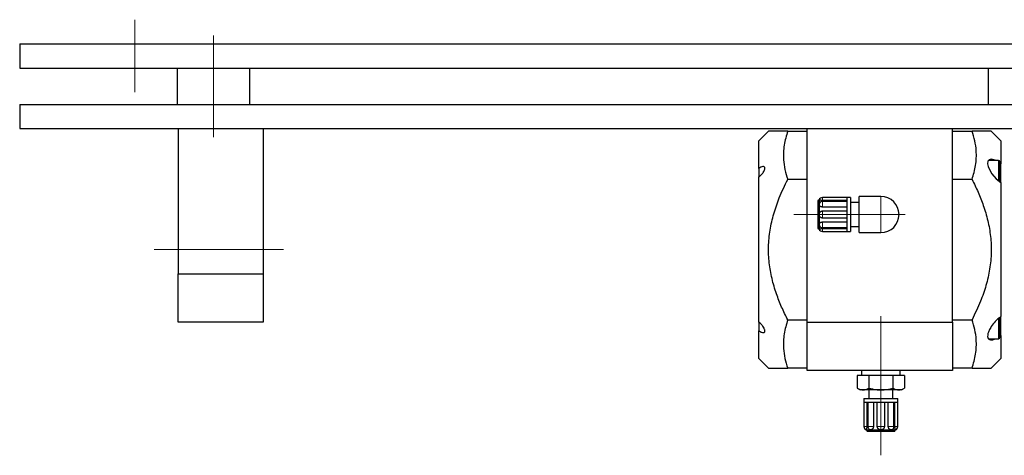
# Model space of a CAD drawing. Header units: millimetres. Extents: x 0 to 2100, y 0 to 1485.
# Tile 3 of 43: x 753 to 1159, y 335 to 515. Entities that reach past the tile are written whole.
import ezdxf

# ---------------------------------------------------------------- set-up
doc = ezdxf.new("R2010")
doc.units = ezdxf.units.MM
doc.header["$LTSCALE"] = 5
doc.linetypes.add('CENTERX2', pattern=[20.32, 12.7, -2.54, 2.54, -2.54])

msp = doc.modelspace()

# ---------------------------------------------------------------- linework, layer by layer
at = {"color": 7, "linetype": 'CENTERX2', "lineweight": 18}
for p, q in [((800.073, 485.135), (800.073, 515.135)), ((832.573, 466.527), (832.573, 508.631)), ((1072.223, 434.635), (1118.223, 434.635)), ((808.073, 420.135), (861.486, 420.135)), ((1108.223, 382.135), (1108.223, 392.635)), ((1108.223, 358.635), (1108.223, 382.135)), ((1108.223, 357.135), (1108.223, 358.635)), ((1108.223, 335.135), (1108.223, 357.135))]:
    msp.add_line(p, q, dxfattribs=at)
at = {"color": 7, "linetype": 'Continuous', "lineweight": 25}
for p, q in [((752.573, 505.135), (752.573, 495.135)), ((752.573, 505.135), (1247.573, 505.135)), ((752.573, 495.135), (1247.573, 495.135)), ((817.573, 495.135), (817.573, 480.135)), ((847.573, 480.135), (847.573, 495.135)), ((1152.573, 495.135), (1152.573, 480.135)), ((752.573, 480.135), (752.573, 470.135)), ((752.573, 480.135), (1247.573, 480.135)), ((752.573, 470.135), (1247.573, 470.135)), ((818.073, 470.135), (818.073, 410.135)), ((853.073, 470.135), (853.073, 410.135)), ((1061.823, 469.135), (1057.823, 465.135)), ((1069.762, 469.135), (1077.823, 469.135)), ((1077.823, 390.135), (1077.823, 470.135)), ((1137.823, 390.135), (1137.823, 470.135)), ((1137.823, 469.135), (1145.884, 469.135)), ((1157.823, 465.135), (1153.823, 469.135)), ((1057.823, 453.673), (1057.823, 465.135)), ((1157.823, 465.135), (1157.823, 455.599)), ((1156.823, 456.955), (1152.709, 456.955)), ((1157.423, 448.117), (1157.423, 456.355)), ((1157.823, 455.599), (1157.423, 455.839)), ((1157.823, 447.835), (1157.823, 455.599)), ((1057.823, 453.673), (1057.823, 450.13)), ((1057.823, 390.131), (1057.823, 450.139)), ((1077.823, 449.135), (1069.762, 449.135)), ((1145.884, 449.135), (1137.823, 449.135)), ((1157.823, 447.835), (1157.823, 392.435)), ((1082.723, 440.635), (1082.223, 440.346)), ((1082.223, 440.346), (1082.223, 428.924)), ((1082.723, 440.635), (1082.723, 438.878)), ((1082.723, 438.878), (1082.813, 439.197)), ((1094.223, 441.635), (1084.137, 441.635)), ((1094.223, 440.453), (1084.137, 440.453)), ((1094.223, 440.024), (1084.137, 440.024)), ((1095.723, 441.635), (1094.223, 441.635)), ((1094.223, 441.635), (1094.223, 439.585)), ((1094.223, 439.585), (1094.223, 434.635)), ((1095.723, 441.635), (1095.723, 427.635)), ((1099.223, 439.635), (1095.723, 439.635)), ((1108.223, 442.135), (1099.223, 442.135)), ((1099.223, 427.135), (1099.223, 442.135)), ((1082.723, 438.878), (1082.723, 434.635)), ((1094.223, 437.712), (1084.137, 437.712)), ((1084.137, 436.101), (1094.223, 436.101)), ((1082.723, 434.635), (1082.723, 430.392)), ((1094.223, 433.169), (1084.137, 433.169)), ((1084.137, 431.557), (1094.223, 431.557)), ((1094.223, 434.635), (1094.223, 429.685)), ((1082.223, 428.924), (1082.723, 428.635)), ((1082.723, 430.392), (1082.723, 428.635)), ((1082.813, 430.07), (1082.723, 430.392)), ((1084.137, 429.246), (1094.223, 429.246)), ((1084.137, 428.817), (1094.223, 428.817)), ((1084.137, 427.635), (1094.223, 427.635)), ((1094.223, 429.685), (1094.223, 427.635)), ((1094.223, 427.635), (1095.723, 427.635)), ((1095.723, 429.635), (1099.223, 429.635)), ((1099.223, 427.135), (1108.223, 427.135)), ((818.073, 410.135), (853.073, 410.135)), ((818.073, 390.135), (818.073, 410.135)), ((853.073, 410.135), (853.073, 390.135)), ((1069.762, 391.135), (1077.823, 391.135)), ((1137.823, 391.135), (1145.884, 391.135)), ((1157.423, 383.915), (1157.423, 392.168)), ((1157.823, 384.671), (1157.823, 392.453)), ((853.073, 390.135), (818.073, 390.135)), ((1057.823, 390.131), (1057.823, 386.597)), ((1057.823, 375.135), (1057.823, 386.597)), ((1077.823, 390.135), (1137.823, 390.135)), ((1077.823, 370.135), (1077.823, 390.135)), ((1137.823, 390.135), (1137.823, 370.135)), ((1152.678, 383.315), (1156.823, 383.315)), ((1157.423, 384.417), (1157.823, 384.671)), ((1157.823, 384.671), (1157.823, 375.135)), ((1057.823, 375.135), (1061.823, 371.135)), ((1153.823, 371.135), (1157.823, 375.135)), ((1077.823, 371.135), (1069.762, 371.135)), ((1137.823, 370.135), (1077.823, 370.135)), ((1100.223, 370.135), (1100.223, 368.135)), ((1116.223, 368.135), (1116.223, 370.135)), ((1145.884, 371.135), (1137.823, 371.135)), ((1098.408, 368.135), (1098.408, 362.894)), ((1103.316, 368.135), (1098.408, 368.135)), ((1103.316, 368.135), (1103.316, 362.894)), ((1113.131, 368.135), (1103.316, 368.135)), ((1113.131, 368.135), (1113.131, 362.894)), ((1118.038, 368.135), (1113.131, 368.135)), ((1118.038, 368.135), (1118.038, 362.894)), ((1098.408, 362.894), (1099.723, 362.135)), ((1100.862, 362.135), (1099.723, 362.135)), ((1108.223, 362.135), (1100.862, 362.135)), ((1103.223, 362.135), (1103.223, 358.635)), ((1115.584, 362.135), (1108.223, 362.135)), ((1113.223, 358.635), (1113.223, 362.135)), ((1116.723, 362.135), (1115.584, 362.135)), ((1116.723, 362.135), (1118.038, 362.894)), ((1101.223, 358.635), (1101.223, 357.135)), ((1101.223, 358.635), (1108.223, 358.635)), ((1108.223, 358.635), (1115.223, 358.635)), ((1115.223, 357.135), (1115.223, 358.635)), ((1101.223, 357.135), (1101.223, 347.049)), ((1101.223, 357.135), (1103.273, 357.135)), ((1102.405, 357.135), (1102.405, 347.049)), ((1102.834, 357.135), (1102.834, 347.049)), ((1103.273, 357.135), (1108.223, 357.135)), ((1105.145, 357.135), (1105.145, 347.049)), ((1106.757, 347.049), (1106.757, 357.135)), ((1108.223, 357.135), (1113.173, 357.135)), ((1109.689, 357.135), (1109.689, 347.049)), ((1111.301, 347.049), (1111.301, 357.135)), ((1113.173, 357.135), (1115.223, 357.135)), ((1113.612, 347.049), (1113.612, 357.135)), ((1114.041, 347.049), (1114.041, 357.135)), ((1115.223, 347.049), (1115.223, 357.135)), ((1103.98, 345.635), (1103.661, 345.725)), ((1112.787, 345.725), (1112.466, 345.635)), ((1102.223, 345.635), (1102.512, 345.135)), ((1102.223, 345.635), (1103.98, 345.635)), ((1102.512, 345.135), (1108.223, 345.135)), ((1103.98, 345.635), (1108.223, 345.635)), ((1108.223, 345.635), (1112.466, 345.635)), ((1108.223, 345.135), (1113.934, 345.135)), ((1112.466, 345.635), (1114.223, 345.635)), ((1113.934, 345.135), (1114.223, 345.635))]:
    msp.add_line(p, q, dxfattribs=at)
at = {"color": 8, "linetype": 'Continuous', "lineweight": 18}
for p, q in [((1156.823, 448.625), (1156.823, 456.955)), ((1084.137, 440.453), (1084.137, 441.635)), ((1084.137, 437.712), (1084.137, 440.024)), ((1108.223, 427.135), (1108.223, 442.135)), ((1084.137, 433.169), (1084.137, 436.101)), ((1084.137, 429.246), (1084.137, 431.557)), ((1084.137, 427.635), (1084.137, 428.817)), ((1156.823, 383.315), (1156.823, 391.631)), ((1108.223, 370.135), (1108.223, 368.135)), ((1108.223, 362.135), (1108.223, 358.635)), ((1108.223, 358.635), (1108.223, 357.135)), ((1102.405, 347.049), (1101.223, 347.049)), ((1105.145, 347.049), (1102.834, 347.049)), ((1109.689, 347.049), (1106.757, 347.049)), ((1113.612, 347.049), (1111.301, 347.049)), ((1115.223, 347.049), (1114.041, 347.049)), ((1108.223, 345.635), (1108.223, 345.135))]:
    msp.add_line(p, q, dxfattribs=at)
at = {"color": 7, "linetype": 'Continuous', "lineweight": 25, "flags": 128}
msp.add_lwpolyline([(1155.565, 456.955), (1155.389, 457.06), (1153.849, 457.454), (1152.923, 457.23), (1152.45, 456.623), (1152.331, 455.62), (1152.554, 454.482), (1153.058, 453.224), (1154.118, 451.457), (1155.881, 449.41), (1157.823, 447.835), (1157.823, 447.835)], dxfattribs=at)
at = {"color": 7, "linetype": 'Continuous', "lineweight": 25}
for centre, radius, start, end in [((1156.823, 456.355), 0.6, 0, 90), ((1084.137, 440.135), 1.5, 90, 160.54561), ((1084.137, 438.524), 1.5, 90, 153.07334), ((1108.223, 434.635), 7.5, 270, 90), ((1084.137, 429.135), 1.5, 199.48945, 270), ((1084.137, 430.746), 1.5, 206.96237, 270), ((1156.823, 383.915), 0.6, 270, 360), ((1102.723, 347.049), 1.5, 180, 250.55208), ((1104.334, 347.049), 1.5, 180, 243.0702), ((1112.112, 347.049), 1.5, 297.0368, 0), ((1113.723, 347.049), 1.5, 289.49795, 0)]:
    msp.add_arc(centre, radius, start, end, dxfattribs=at)
for points, knots in [([(1069.762, 469.135), (1068.906, 469.135), (1067.191, 469.135), (1065.169, 469.135), (1063.616, 469.135), (1062.543, 469.135), (1061.909, 469.135), (1061.881, 469.135), (1061.869, 469.135)], [0, 0, 0, 0, 0.1921528, 0.3851161, 0.5458117, 0.7064605, 0.8722522, 1, 1, 1, 1]), ([(1069.762, 469.135), (1069.188, 467.204), (1068.027, 463.301), (1067.863, 457.923), (1068.496, 453.174), (1069.338, 450.486), (1069.762, 449.135)], [0, 0, 0, 0, 0.2926115, 0.59136, 0.794662, 1, 1, 1, 1]), ([(1145.884, 449.135), (1146.458, 451.066), (1147.619, 454.968), (1147.783, 460.346), (1147.15, 465.096), (1146.308, 467.784), (1145.884, 469.135)], [0, 0, 0, 0, 0.29261146, 0.59135998, 0.79466203, 1, 1, 1, 1]), ([(1153.779, 469.135), (1153.769, 469.135), (1153.745, 469.135), (1153.141, 469.135), (1152.077, 469.135), (1150.499, 469.135), (1148.459, 469.135), (1146.744, 469.135), (1145.884, 469.135)], [0, 0, 0, 0, 0.12235578, 0.28275633, 0.44879307, 0.61488326, 0.80697373, 1, 1, 1, 1]), ([(1057.823, 450.139), (1058.205, 450.437), (1058.856, 450.947), (1059.618, 451.899), (1060.067, 452.679), (1060.301, 453.333), (1060.347, 453.848), (1060.226, 454.209), (1059.945, 454.443), (1059.414, 454.486), (1058.662, 454.231), (1058.089, 453.85), (1057.823, 453.673)], [0, 0, 0, 0, 0.16750866, 0.28570522, 0.37453, 0.44590062, 0.51761761, 0.58178027, 0.64815306, 0.74743788, 0.88294868, 1, 1, 1, 1]), ([(1069.762, 391.135), (1068.904, 392.885), (1067.19, 396.385), (1064.953, 402.063), (1063.15, 408.167), (1062.001, 414.684), (1061.673, 421.403), (1062.348, 428.208), (1063.908, 434.972), (1066.321, 442.01), (1068.544, 446.613), (1069.762, 449.135)], [0, 0, 0, 0, 0.0963302, 0.1926293, 0.3014174, 0.4104943, 0.51906, 0.6329658, 0.7474383, 0.8616448, 1, 1, 1, 1]), ([(1145.884, 449.135), (1146.742, 447.385), (1148.456, 443.885), (1150.693, 438.206), (1152.496, 432.103), (1153.645, 425.586), (1153.973, 418.867), (1153.298, 412.062), (1151.738, 405.297), (1149.325, 398.26), (1147.102, 393.657), (1145.884, 391.135)], [0, 0, 0, 0, 0.0963302, 0.1926293, 0.3014174, 0.4104943, 0.51906, 0.6329658, 0.7474383, 0.8616448, 1, 1, 1, 1]), ([(1084.137, 440.453), (1084.043, 440.454), (1083.854, 440.457), (1083.585, 440.479), (1083.338, 440.509), (1083.055, 440.557), (1082.785, 440.618), (1082.744, 440.629), (1082.723, 440.635)], [0, 0, 0, 0, 0.1245943, 0.24924, 0.3738167, 0.4973804, 0.7481155, 1, 1, 1, 1]), ([(1084.137, 437.712), (1084.043, 437.717), (1083.854, 437.727), (1083.585, 437.806), (1083.338, 437.923), (1083.055, 438.131), (1082.785, 438.461), (1082.744, 438.738), (1082.723, 438.878)], [0, 0, 0, 0, 0.1245943, 0.24924, 0.3738167, 0.4973804, 0.7481155, 1, 1, 1, 1]), ([(1082.723, 434.635), (1082.744, 434.826), (1082.785, 435.208), (1083.055, 435.613), (1083.338, 435.86), (1083.585, 435.995), (1083.854, 436.085), (1084.043, 436.095), (1084.137, 436.101)], [0, 0, 0, 0, 0.2518842, 0.5026191, 0.6261316, 0.7507591, 0.8753793, 1, 1, 1, 1]), ([(1084.137, 433.169), (1084.043, 433.174), (1083.854, 433.185), (1083.585, 433.275), (1083.338, 433.41), (1083.055, 433.656), (1082.785, 434.062), (1082.744, 434.444), (1082.723, 434.635)], [0, 0, 0, 0, 0.1245943, 0.24924, 0.3738167, 0.4973804, 0.7481155, 1, 1, 1, 1]), ([(1082.723, 430.392), (1082.744, 430.531), (1082.785, 430.809), (1083.055, 431.139), (1083.338, 431.347), (1083.585, 431.464), (1083.854, 431.543), (1084.043, 431.553), (1084.137, 431.557)], [0, 0, 0, 0, 0.2518842, 0.5026191, 0.6261316, 0.7507591, 0.8753793, 1, 1, 1, 1]), ([(1082.723, 428.635), (1082.744, 428.64), (1082.785, 428.651), (1083.055, 428.713), (1083.338, 428.76), (1083.585, 428.791), (1083.854, 428.813), (1084.043, 428.815), (1084.137, 428.817)], [0, 0, 0, 0, 0.25188425, 0.5026191, 0.62613163, 0.75075913, 0.87537933, 1, 1, 1, 1]), ([(1069.762, 391.135), (1069.188, 389.204), (1068.027, 385.301), (1067.863, 379.923), (1068.496, 375.174), (1069.338, 372.486), (1069.762, 371.135)], [0, 0, 0, 0, 0.29261146, 0.59135998, 0.79466203, 1, 1, 1, 1]), ([(1145.884, 371.135), (1146.458, 373.066), (1147.619, 376.968), (1147.783, 382.346), (1147.15, 387.096), (1146.308, 389.784), (1145.884, 391.135)], [0, 0, 0, 0, 0.2926115, 0.59136, 0.794662, 1, 1, 1, 1]), ([(1157.823, 392.435), (1156.993, 391.8), (1155.572, 390.714), (1153.911, 388.618), (1152.918, 386.867), (1152.389, 385.377), (1152.267, 384.197), (1152.511, 383.366), (1153.103, 382.848), (1154.095, 382.72), (1155.033, 383.113), (1155.517, 383.315)], [0, 0, 0, 0, 0.1937206, 0.3318728, 0.4374355, 0.5231135, 0.6091916, 0.6863427, 0.7652514, 0.8790071, 1, 1, 1, 1]), ([(1057.823, 386.597), (1058.205, 386.352), (1058.856, 385.933), (1059.618, 385.771), (1060.067, 385.886), (1060.301, 386.192), (1060.347, 386.637), (1060.226, 387.178), (1059.945, 387.831), (1059.414, 388.657), (1058.662, 389.496), (1058.089, 389.93), (1057.823, 390.131)], [0, 0, 0, 0, 0.1675087, 0.2857052, 0.37453, 0.4459006, 0.5176176, 0.5817803, 0.6481531, 0.7474379, 0.8829487, 1, 1, 1, 1]), ([(1061.867, 371.135), (1061.877, 371.135), (1061.901, 371.135), (1062.505, 371.135), (1063.569, 371.135), (1065.147, 371.135), (1067.187, 371.135), (1068.902, 371.135), (1069.762, 371.135)], [0, 0, 0, 0, 0.1223558, 0.2827563, 0.4487931, 0.6148833, 0.8069737, 1, 1, 1, 1]), ([(1145.884, 371.135), (1146.74, 371.135), (1148.455, 371.135), (1150.477, 371.135), (1152.03, 371.135), (1153.103, 371.135), (1153.737, 371.135), (1153.765, 371.135), (1153.777, 371.135)], [0, 0, 0, 0, 0.19215276, 0.38511608, 0.54581171, 0.70646049, 0.87225222, 1, 1, 1, 1]), ([(1098.408, 362.894), (1098.877, 362.649), (1099.683, 362.228), (1100.514, 362.162), (1100.862, 362.135)], [0, 0, 0, 0, 0.5819524, 1, 1, 1, 1]), ([(1100.862, 362.135), (1101.307, 362.18), (1102.138, 362.263), (1102.942, 362.694), (1103.316, 362.894)], [0, 0, 0, 0, 0.5352511, 1, 1, 1, 1]), ([(1103.316, 362.894), (1104.254, 362.649), (1105.865, 362.228), (1107.528, 362.162), (1108.223, 362.135)], [0, 0, 0, 0, 0.58195238, 1, 1, 1, 1]), ([(1108.223, 362.135), (1109.113, 362.18), (1110.776, 362.263), (1112.383, 362.694), (1113.131, 362.894)], [0, 0, 0, 0, 0.5352511, 1, 1, 1, 1]), ([(1113.131, 362.894), (1113.6, 362.649), (1114.405, 362.228), (1115.237, 362.162), (1115.584, 362.135)], [0, 0, 0, 0, 0.5819524, 1, 1, 1, 1]), ([(1115.584, 362.135), (1116.029, 362.18), (1116.861, 362.263), (1117.664, 362.694), (1118.038, 362.894)], [0, 0, 0, 0, 0.5352511, 1, 1, 1, 1]), ([(1102.405, 347.049), (1102.403, 346.955), (1102.401, 346.766), (1102.379, 346.497), (1102.349, 346.25), (1102.301, 345.967), (1102.24, 345.696), (1102.229, 345.655), (1102.223, 345.635)], [0, 0, 0, 0, 0.1245943, 0.24924, 0.3738167, 0.4973804, 0.7481155, 1, 1, 1, 1]), ([(1105.145, 347.049), (1105.141, 346.955), (1105.131, 346.766), (1105.052, 346.497), (1104.935, 346.25), (1104.727, 345.967), (1104.397, 345.696), (1104.12, 345.655), (1103.98, 345.635)], [0, 0, 0, 0, 0.1245943, 0.24924, 0.3738167, 0.4973804, 0.7481155, 1, 1, 1, 1]), ([(1108.223, 345.635), (1108.032, 345.655), (1107.65, 345.696), (1107.245, 345.967), (1106.998, 346.25), (1106.863, 346.497), (1106.773, 346.766), (1106.763, 346.955), (1106.757, 347.049)], [0, 0, 0, 0, 0.2518842, 0.5026191, 0.6261316, 0.7507591, 0.8753793, 1, 1, 1, 1]), ([(1109.689, 347.049), (1109.684, 346.955), (1109.673, 346.766), (1109.583, 346.497), (1109.448, 346.25), (1109.202, 345.967), (1108.796, 345.696), (1108.414, 345.655), (1108.223, 345.635)], [0, 0, 0, 0, 0.1245943, 0.24924, 0.3738167, 0.4973804, 0.7481155, 1, 1, 1, 1]), ([(1112.466, 345.635), (1112.326, 345.655), (1112.049, 345.696), (1111.719, 345.967), (1111.511, 346.25), (1111.394, 346.497), (1111.315, 346.766), (1111.305, 346.955), (1111.301, 347.049)], [0, 0, 0, 0, 0.2518842, 0.5026191, 0.6261316, 0.7507591, 0.8753793, 1, 1, 1, 1]), ([(1114.223, 345.635), (1114.218, 345.655), (1114.206, 345.696), (1114.145, 345.967), (1114.097, 346.25), (1114.067, 346.497), (1114.045, 346.766), (1114.043, 346.955), (1114.041, 347.049)], [0, 0, 0, 0, 0.2518842, 0.5026191, 0.6261316, 0.7507591, 0.8753793, 1, 1, 1, 1])]:
    msp.add_open_spline(points, degree=3, knots=knots, dxfattribs=at)

doc.saveas('drawing.dxf')
